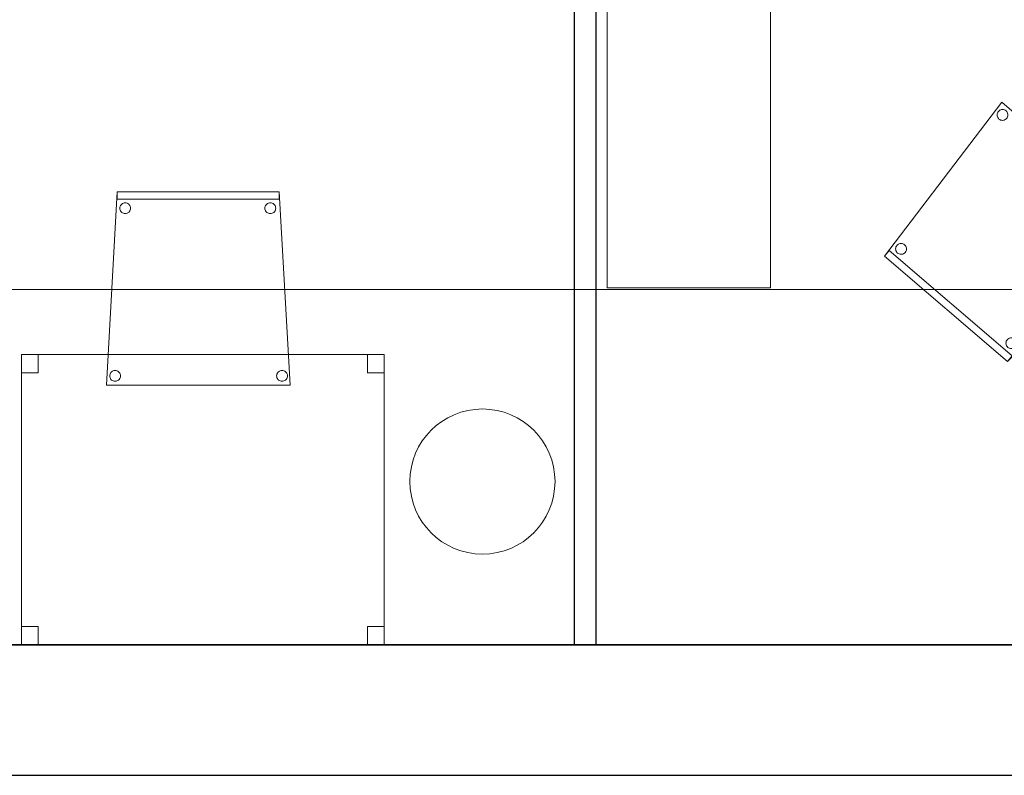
# Model space of a CAD drawing. Header units: metres. Extents: x 391.1 to 430.4, y 12.7 to 29.8.
# Tile 22 of 208: x 404.6 to 407.3, y 12.8 to 14.9. Entities that reach past the tile are written whole.
import ezdxf

# ---------------------------------------------------------------- set-up
doc = ezdxf.new("R2010")
doc.units = ezdxf.units.M
doc.layers.add('01_SUELOS', color=7, linetype='Continuous', lineweight=25, true_color=0x007f00)
for name, color, linetype, lineweight in [('02_MOBILIARIO', 7, 'Continuous', 18), ('A-COLS-____-MCUT', 7, 'Continuous', 18), ('A-COLS-____-OTLN', 7, 'Continuous', 18), ('A-DETL-____-MBND', 7, 'Continuous', 18), ('A-WALL-____-MCUT', 7, 'Continuous', 25), ('A-WALL-____-OTLN', 7, 'Continuous', 25), ('Mobiliario', 7, 'Continuous', 18)]:
    doc.layers.add(name, color=color, linetype=linetype, lineweight=lineweight)

# ---------------------------------------------------------------- blocks, each defined once
blk = doc.blocks.new('Family - Mur PS-1-153352-02_SAN_P0')
at = {"layer": 'A-DETL-____-MBND', "color": 253, "true_color": 0xaaaaaa}
for p, q in [((16.935, 1.34), (0, 1.34)), ((0, 1.34), (16.935, 1.34)), ((0, 0), (16.935, 0)), ((16.935, 0), (0, 0)), ((0, 0), (16.935, 0))]:
    blk.add_line(p, q, dxfattribs=at)
blk = doc.blocks.new('Family - Forjat PS-1-153468-02_SAN_P0')
at = {"layer": 'A-DETL-____-MBND', "color": 253, "true_color": 0xaaaaaa}
for p, q in [((0, 0.8), (17.975, 0.8)), ((17.975, 0.8), (0, 0.8))]:
    blk.add_line(p, q, dxfattribs=at)
blk = doc.blocks.new('Family - Mampara PB-155335-02_SAN_P0')
at = {"layer": 'A-WALL-____-MCUT', "color": 253, "true_color": 0xaaaaaa}
for p, q in [((6.0081, 0.06), (0.0086, 0.06)), ((6.0081, 0), (6.0081, 0.06)), ((0, 0), (6.0081, 0))]:
    blk.add_line(p, q, dxfattribs=at)
at = {"layer": 'A-WALL-____-OTLN', "color": 253, "true_color": 0xaaaaaa}
for p, q in [((6.0081, 0.06), (0.0086, 0.06)), ((6.0081, 0), (6.0081, 0.06)), ((0, 0), (6.0081, 0))]:
    blk.add_line(p, q, dxfattribs=at)
at = {"layer": 'A-WALL-____-OTLN', "color": 253, "lineweight": 18, "true_color": 0xaaaaaa}
blk.add_line((0, 0), (6.0081, 0), dxfattribs=at)
blk = doc.blocks.new('Family - Cadira confident_PB-155339-02_SAN_P0')
at = {"layer": 'A-DETL-____-MBND', "color": 253, "true_color": 0xaaaaaa}
for p, q in [((0, 0), (0.03, 0.5326)), ((0.03, 0.5326), (0, 0)), ((0.03, 0.5126), (0.03, 0.5326)), ((0.03, 0.5326), (0.4765, 0.5326)), ((0.03, 0.5326), (0.03, 0.5126)), ((0.4765, 0.5326), (0.03, 0.5326)), ((0.03, 0.5326), (0.4765, 0.5326)), ((0.4765, 0.5326), (0.03, 0.5326)), ((0.4765, 0.5326), (0.4765, 0.5126)), ((0.4765, 0.5126), (0.4765, 0.5326)), ((0.4765, 0.5326), (0.5065, 0)), ((0.5065, 0), (0.4765, 0.5326)), ((0.4765, 0.5126), (0.03, 0.5126)), ((0.03, 0.5126), (0.4765, 0.5126)), ((0.0369, 0.4875), (0.0372, 0.4901)), ((0.0372, 0.4901), (0.0369, 0.4875)), ((0.0372, 0.4901), (0.0378, 0.4926)), ((0.0378, 0.4926), (0.0372, 0.4901)), ((0.0378, 0.4926), (0.0389, 0.495)), ((0.0389, 0.495), (0.0378, 0.4926)), ((0.0389, 0.495), (0.0404, 0.4971)), ((0.0404, 0.4971), (0.0389, 0.495)), ((0.0404, 0.4971), (0.0423, 0.4989)), ((0.0423, 0.4989), (0.0404, 0.4971)), ((0.0423, 0.4989), (0.0444, 0.5004)), ((0.0444, 0.5004), (0.0423, 0.4989)), ((0.0444, 0.5004), (0.0468, 0.5015)), ((0.0468, 0.5015), (0.0444, 0.5004)), ((0.0468, 0.5015), (0.0493, 0.5022)), ((0.0493, 0.5022), (0.0468, 0.5015)), ((0.0493, 0.5022), (0.0519, 0.5024)), ((0.0519, 0.5024), (0.0493, 0.5022)), ((0.0519, 0.5024), (0.0545, 0.5022)), ((0.0545, 0.5022), (0.0519, 0.5024)), ((0.0545, 0.5022), (0.057, 0.5015)), ((0.057, 0.5015), (0.0545, 0.5022)), ((0.057, 0.5015), (0.0593, 0.5004)), ((0.0593, 0.5004), (0.057, 0.5015)), ((0.0593, 0.5004), (0.0615, 0.4989)), ((0.0615, 0.4989), (0.0593, 0.5004)), ((0.0615, 0.4989), (0.0633, 0.4971)), ((0.0633, 0.4971), (0.0615, 0.4989)), ((0.0633, 0.4971), (0.0648, 0.495)), ((0.0648, 0.495), (0.0633, 0.4971)), ((0.0648, 0.495), (0.0659, 0.4926)), ((0.0659, 0.4926), (0.0648, 0.495)), ((0.0659, 0.4926), (0.0666, 0.4901)), ((0.0666, 0.4901), (0.0659, 0.4926)), ((0.0666, 0.4901), (0.0668, 0.4875)), ((0.0668, 0.4875), (0.0666, 0.4901)), ((0.4369, 0.4875), (0.4372, 0.4901)), ((0.4372, 0.4901), (0.4369, 0.4875)), ((0.4372, 0.4901), (0.4378, 0.4926)), ((0.4378, 0.4926), (0.4372, 0.4901)), ((0.4378, 0.4926), (0.4389, 0.495)), ((0.4389, 0.495), (0.4378, 0.4926)), ((0.4389, 0.495), (0.4404, 0.4971)), ((0.4404, 0.4971), (0.4389, 0.495)), ((0.4404, 0.4971), (0.4423, 0.4989)), ((0.4423, 0.4989), (0.4404, 0.4971)), ((0.4423, 0.4989), (0.4444, 0.5004)), ((0.4444, 0.5004), (0.4423, 0.4989)), ((0.4444, 0.5004), (0.4468, 0.5015)), ((0.4468, 0.5015), (0.4444, 0.5004)), ((0.4468, 0.5015), (0.4493, 0.5022)), ((0.4493, 0.5022), (0.4468, 0.5015)), ((0.4493, 0.5022), (0.4519, 0.5024)), ((0.4519, 0.5024), (0.4493, 0.5022)), ((0.4519, 0.5024), (0.4545, 0.5022)), ((0.4545, 0.5022), (0.4519, 0.5024)), ((0.4545, 0.5022), (0.457, 0.5015)), ((0.457, 0.5015), (0.4545, 0.5022)), ((0.457, 0.5015), (0.4593, 0.5004)), ((0.4593, 0.5004), (0.457, 0.5015)), ((0.4593, 0.5004), (0.4615, 0.4989)), ((0.4615, 0.4989), (0.4593, 0.5004)), ((0.4615, 0.4989), (0.4633, 0.4971)), ((0.4633, 0.4971), (0.4615, 0.4989)), ((0.4633, 0.4971), (0.4648, 0.495)), ((0.4648, 0.495), (0.4633, 0.4971)), ((0.4648, 0.495), (0.4659, 0.4926)), ((0.4659, 0.4926), (0.4648, 0.495)), ((0.4659, 0.4926), (0.4666, 0.4901)), ((0.4666, 0.4901), (0.4659, 0.4926)), ((0.4666, 0.4901), (0.4668, 0.4875)), ((0.4668, 0.4875), (0.4666, 0.4901)), ((0.0372, 0.4849), (0.0369, 0.4875)), ((0.0369, 0.4875), (0.0372, 0.4849)), ((0.0378, 0.4824), (0.0372, 0.4849)), ((0.0372, 0.4849), (0.0378, 0.4824)), ((0.0389, 0.48), (0.0378, 0.4824)), ((0.0378, 0.4824), (0.0389, 0.48)), ((0.0404, 0.4779), (0.0389, 0.48)), ((0.0389, 0.48), (0.0404, 0.4779)), ((0.0423, 0.4761), (0.0404, 0.4779)), ((0.0404, 0.4779), (0.0423, 0.4761)), ((0.0444, 0.4746), (0.0423, 0.4761)), ((0.0423, 0.4761), (0.0444, 0.4746)), ((0.0468, 0.4735), (0.0444, 0.4746)), ((0.0444, 0.4746), (0.0468, 0.4735)), ((0.0493, 0.4728), (0.0468, 0.4735)), ((0.0468, 0.4735), (0.0493, 0.4728)), ((0.0519, 0.4726), (0.0493, 0.4728)), ((0.0493, 0.4728), (0.0519, 0.4726)), ((0.0545, 0.4728), (0.0519, 0.4726)), ((0.0519, 0.4726), (0.0545, 0.4728)), ((0.057, 0.4735), (0.0545, 0.4728)), ((0.0545, 0.4728), (0.057, 0.4735)), ((0.0593, 0.4746), (0.057, 0.4735)), ((0.057, 0.4735), (0.0593, 0.4746)), ((0.0615, 0.4761), (0.0593, 0.4746)), ((0.0593, 0.4746), (0.0615, 0.4761)), ((0.0633, 0.4779), (0.0615, 0.4761)), ((0.0615, 0.4761), (0.0633, 0.4779)), ((0.0648, 0.48), (0.0633, 0.4779)), ((0.0633, 0.4779), (0.0648, 0.48)), ((0.0659, 0.4824), (0.0648, 0.48)), ((0.0648, 0.48), (0.0659, 0.4824)), ((0.0666, 0.4849), (0.0659, 0.4824)), ((0.0659, 0.4824), (0.0666, 0.4849)), ((0.0668, 0.4875), (0.0666, 0.4849)), ((0.0666, 0.4849), (0.0668, 0.4875)), ((0.4372, 0.4849), (0.4369, 0.4875)), ((0.4369, 0.4875), (0.4372, 0.4849)), ((0.4378, 0.4824), (0.4372, 0.4849)), ((0.4372, 0.4849), (0.4378, 0.4824)), ((0.4389, 0.48), (0.4378, 0.4824)), ((0.4378, 0.4824), (0.4389, 0.48)), ((0.4404, 0.4779), (0.4389, 0.48)), ((0.4389, 0.48), (0.4404, 0.4779)), ((0.4423, 0.4761), (0.4404, 0.4779)), ((0.4404, 0.4779), (0.4423, 0.4761)), ((0.4444, 0.4746), (0.4423, 0.4761)), ((0.4423, 0.4761), (0.4444, 0.4746)), ((0.4468, 0.4735), (0.4444, 0.4746)), ((0.4444, 0.4746), (0.4468, 0.4735)), ((0.4493, 0.4728), (0.4468, 0.4735)), ((0.4468, 0.4735), (0.4493, 0.4728)), ((0.4519, 0.4726), (0.4493, 0.4728)), ((0.4493, 0.4728), (0.4519, 0.4726)), ((0.4545, 0.4728), (0.4519, 0.4726)), ((0.4519, 0.4726), (0.4545, 0.4728)), ((0.457, 0.4735), (0.4545, 0.4728)), ((0.4545, 0.4728), (0.457, 0.4735)), ((0.4593, 0.4746), (0.457, 0.4735)), ((0.457, 0.4735), (0.4593, 0.4746)), ((0.4615, 0.4761), (0.4593, 0.4746)), ((0.4593, 0.4746), (0.4615, 0.4761)), ((0.4633, 0.4779), (0.4615, 0.4761)), ((0.4615, 0.4761), (0.4633, 0.4779)), ((0.4648, 0.48), (0.4633, 0.4779)), ((0.4633, 0.4779), (0.4648, 0.48)), ((0.4659, 0.4824), (0.4648, 0.48)), ((0.4648, 0.48), (0.4659, 0.4824)), ((0.4666, 0.4849), (0.4659, 0.4824)), ((0.4659, 0.4824), (0.4666, 0.4849)), ((0.4668, 0.4875), (0.4666, 0.4849)), ((0.4666, 0.4849), (0.4668, 0.4875)), ((0.0093, 0.0251), (0.0095, 0.0277)), ((0.0095, 0.0277), (0.0093, 0.0251)), ((0.0095, 0.0277), (0.0102, 0.0302)), ((0.0102, 0.0302), (0.0095, 0.0277)), ((0.0102, 0.0302), (0.0113, 0.0326)), ((0.0113, 0.0326), (0.0102, 0.0302)), ((0.0113, 0.0326), (0.0128, 0.0347)), ((0.0128, 0.0347), (0.0113, 0.0326)), ((0.0128, 0.0347), (0.0146, 0.0365)), ((0.0146, 0.0365), (0.0128, 0.0347)), ((0.0146, 0.0365), (0.0168, 0.038)), ((0.0168, 0.038), (0.0146, 0.0365)), ((0.0168, 0.038), (0.0191, 0.0391)), ((0.0191, 0.0391), (0.0168, 0.038)), ((0.0191, 0.0391), (0.0216, 0.0398)), ((0.0216, 0.0398), (0.0191, 0.0391)), ((0.0216, 0.0398), (0.0242, 0.04)), ((0.0242, 0.04), (0.0216, 0.0398)), ((0.0242, 0.04), (0.0268, 0.0398)), ((0.0268, 0.0398), (0.0242, 0.04)), ((0.0268, 0.0398), (0.0293, 0.0391)), ((0.0293, 0.0391), (0.0268, 0.0398)), ((0.0293, 0.0391), (0.0317, 0.038)), ((0.0317, 0.038), (0.0293, 0.0391)), ((0.0317, 0.038), (0.0338, 0.0365)), ((0.0338, 0.0365), (0.0317, 0.038)), ((0.0338, 0.0365), (0.0357, 0.0347)), ((0.0357, 0.0347), (0.0338, 0.0365)), ((0.0357, 0.0347), (0.0372, 0.0326)), ((0.0372, 0.0326), (0.0357, 0.0347)), ((0.0372, 0.0326), (0.0383, 0.0302)), ((0.0383, 0.0302), (0.0372, 0.0326)), ((0.0383, 0.0302), (0.0389, 0.0277)), ((0.0389, 0.0277), (0.0383, 0.0302)), ((0.0389, 0.0277), (0.0392, 0.0251)), ((0.0392, 0.0251), (0.0389, 0.0277)), ((0.4693, 0.0251), (0.4695, 0.0277)), ((0.4695, 0.0277), (0.4693, 0.0251)), ((0.4695, 0.0277), (0.4702, 0.0302)), ((0.4702, 0.0302), (0.4695, 0.0277)), ((0.4702, 0.0302), (0.4713, 0.0326)), ((0.4713, 0.0326), (0.4702, 0.0302)), ((0.4713, 0.0326), (0.4728, 0.0347)), ((0.4728, 0.0347), (0.4713, 0.0326)), ((0.4728, 0.0347), (0.4746, 0.0365)), ((0.4746, 0.0365), (0.4728, 0.0347)), ((0.4746, 0.0365), (0.4768, 0.038)), ((0.4768, 0.038), (0.4746, 0.0365)), ((0.4768, 0.038), (0.4791, 0.0391)), ((0.4791, 0.0391), (0.4768, 0.038)), ((0.4791, 0.0391), (0.4816, 0.0398)), ((0.4816, 0.0398), (0.4791, 0.0391)), ((0.4816, 0.0398), (0.4842, 0.04)), ((0.4842, 0.04), (0.4816, 0.0398)), ((0.4842, 0.04), (0.4868, 0.0398)), ((0.4868, 0.0398), (0.4842, 0.04)), ((0.4868, 0.0398), (0.4893, 0.0391)), ((0.4893, 0.0391), (0.4868, 0.0398)), ((0.4893, 0.0391), (0.4917, 0.038)), ((0.4917, 0.038), (0.4893, 0.0391)), ((0.4917, 0.038), (0.4938, 0.0365)), ((0.4938, 0.0365), (0.4917, 0.038)), ((0.4938, 0.0365), (0.4957, 0.0347)), ((0.4957, 0.0347), (0.4938, 0.0365)), ((0.4957, 0.0347), (0.4972, 0.0326)), ((0.4972, 0.0326), (0.4957, 0.0347)), ((0.4972, 0.0326), (0.4983, 0.0302)), ((0.4983, 0.0302), (0.4972, 0.0326)), ((0.4983, 0.0302), (0.4989, 0.0277)), ((0.4989, 0.0277), (0.4983, 0.0302)), ((0.4989, 0.0277), (0.4992, 0.0251)), ((0.4992, 0.0251), (0.4989, 0.0277)), ((0, 0), (0.5065, 0)), ((0.0095, 0.0225), (0.0093, 0.0251)), ((0.0093, 0.0251), (0.0095, 0.0225)), ((0.0102, 0.02), (0.0095, 0.0225)), ((0.0095, 0.0225), (0.0102, 0.02)), ((0.0113, 0.0176), (0.0102, 0.02)), ((0.0102, 0.02), (0.0113, 0.0176)), ((0.0128, 0.0155), (0.0113, 0.0176)), ((0.0113, 0.0176), (0.0128, 0.0155)), ((0.0146, 0.0137), (0.0128, 0.0155)), ((0.0128, 0.0155), (0.0146, 0.0137)), ((0.0168, 0.0122), (0.0146, 0.0137)), ((0.0146, 0.0137), (0.0168, 0.0122)), ((0.0191, 0.0111), (0.0168, 0.0122)), ((0.0168, 0.0122), (0.0191, 0.0111)), ((0.0216, 0.0104), (0.0191, 0.0111)), ((0.0191, 0.0111), (0.0216, 0.0104)), ((0.0242, 0.0102), (0.0216, 0.0104)), ((0.0216, 0.0104), (0.0242, 0.0102)), ((0.0268, 0.0104), (0.0242, 0.0102)), ((0.0242, 0.0102), (0.0268, 0.0104)), ((0.0293, 0.0111), (0.0268, 0.0104)), ((0.0268, 0.0104), (0.0293, 0.0111)), ((0.0317, 0.0122), (0.0293, 0.0111)), ((0.0293, 0.0111), (0.0317, 0.0122)), ((0.0338, 0.0137), (0.0317, 0.0122)), ((0.0317, 0.0122), (0.0338, 0.0137)), ((0.0357, 0.0155), (0.0338, 0.0137)), ((0.0338, 0.0137), (0.0357, 0.0155)), ((0.0372, 0.0176), (0.0357, 0.0155)), ((0.0357, 0.0155), (0.0372, 0.0176)), ((0.0383, 0.02), (0.0372, 0.0176)), ((0.0372, 0.0176), (0.0383, 0.02)), ((0.0389, 0.0225), (0.0383, 0.02)), ((0.0383, 0.02), (0.0389, 0.0225)), ((0.0392, 0.0251), (0.0389, 0.0225)), ((0.0389, 0.0225), (0.0392, 0.0251)), ((0.4695, 0.0225), (0.4693, 0.0251)), ((0.4693, 0.0251), (0.4695, 0.0225)), ((0.4702, 0.02), (0.4695, 0.0225)), ((0.4695, 0.0225), (0.4702, 0.02)), ((0.4713, 0.0176), (0.4702, 0.02)), ((0.4702, 0.02), (0.4713, 0.0176)), ((0.4728, 0.0155), (0.4713, 0.0176)), ((0.4713, 0.0176), (0.4728, 0.0155)), ((0.4746, 0.0137), (0.4728, 0.0155)), ((0.4728, 0.0155), (0.4746, 0.0137)), ((0.4768, 0.0122), (0.4746, 0.0137)), ((0.4746, 0.0137), (0.4768, 0.0122)), ((0.4791, 0.0111), (0.4768, 0.0122)), ((0.4768, 0.0122), (0.4791, 0.0111)), ((0.4816, 0.0104), (0.4791, 0.0111)), ((0.4791, 0.0111), (0.4816, 0.0104)), ((0.4842, 0.0102), (0.4816, 0.0104)), ((0.4816, 0.0104), (0.4842, 0.0102)), ((0.4868, 0.0104), (0.4842, 0.0102)), ((0.4842, 0.0102), (0.4868, 0.0104)), ((0.4893, 0.0111), (0.4868, 0.0104)), ((0.4868, 0.0104), (0.4893, 0.0111)), ((0.4917, 0.0122), (0.4893, 0.0111)), ((0.4893, 0.0111), (0.4917, 0.0122)), ((0.4938, 0.0137), (0.4917, 0.0122)), ((0.4917, 0.0122), (0.4938, 0.0137)), ((0.4957, 0.0155), (0.4938, 0.0137)), ((0.4938, 0.0137), (0.4957, 0.0155)), ((0.4972, 0.0176), (0.4957, 0.0155)), ((0.4957, 0.0155), (0.4972, 0.0176)), ((0.4983, 0.02), (0.4972, 0.0176)), ((0.4972, 0.0176), (0.4983, 0.02)), ((0.4989, 0.0225), (0.4983, 0.02)), ((0.4983, 0.02), (0.4989, 0.0225)), ((0.4992, 0.0251), (0.4989, 0.0225)), ((0.4989, 0.0225), (0.4992, 0.0251)), ((0.5065, 0), (0, 0))]:
    blk.add_line(p, q, dxfattribs=at)
blk = doc.blocks.new('Family - Armai 160x45_PB-155753-02_SAN_P0')
at = {"layer": '02_MOBILIARIO', "color": 253, "true_color": 0xaaaaaa}
for p, q in [((0, 1.6), (0.45, 1.6)), ((0, 0), (0, 1.6)), ((0.45, 1.6), (0.45, 0)), ((0.45, 0), (0, 0))]:
    blk.add_line(p, q, dxfattribs=at)
at = {"layer": 'Mobiliario', "color": 253, "true_color": 0xaaaaaa}
for p, q in [((0.45, 1.6), (0, 1.6)), ((0, 1.6), (0, 0)), ((0.45, 0), (0.45, 1.6)), ((0, 0), (0.45, 0))]:
    blk.add_line(p, q, dxfattribs=at)
blk = doc.blocks.new('Family - Mur PB-155836-02_SAN_P0')
at = {"layer": 'A-WALL-____-MCUT', "color": 253, "true_color": 0xaaaaaa}
for p, q in [((22.9756, 0.36), (0, 0.36)), ((0, 0), (22.901, 0))]:
    blk.add_line(p, q, dxfattribs=at)
at = {"layer": 'A-WALL-____-OTLN', "color": 253, "true_color": 0xaaaaaa}
for p, q in [((22.9756, 0.36), (0, 0.36)), ((0, 0), (22.901, 0))]:
    blk.add_line(p, q, dxfattribs=at)
at = {"layer": 'A-WALL-____-OTLN', "color": 253, "lineweight": 18, "true_color": 0xaaaaaa}
blk.add_line((0, 0), (22.901, 0), dxfattribs=at)
blk = doc.blocks.new('Family - Cadira confident_PB-155967-02_SAN_P0')
at = {"layer": 'A-DETL-____-MBND', "color": 253, "true_color": 0xaaaaaa}
for p, q in [((0, 0.2903), (0.3234, 0.7145)), ((0.3234, 0.7145), (0, 0.2903)), ((0.3234, 0.7145), (0.7083, 0.3852)), ((0.7083, 0.3852), (0.3234, 0.7145)), ((0.3106, 0.6798), (0.3108, 0.6824)), ((0.3108, 0.6824), (0.3106, 0.6798)), ((0.3108, 0.6772), (0.3106, 0.6798)), ((0.3106, 0.6798), (0.3108, 0.6772)), ((0.3108, 0.6824), (0.3115, 0.6849)), ((0.3115, 0.6849), (0.3108, 0.6824)), ((0.3115, 0.6849), (0.3127, 0.6873)), ((0.3127, 0.6873), (0.3115, 0.6849)), ((0.3127, 0.6873), (0.3142, 0.6894)), ((0.3142, 0.6894), (0.3127, 0.6873)), ((0.3142, 0.6894), (0.316, 0.6912)), ((0.316, 0.6912), (0.3142, 0.6894)), ((0.316, 0.6912), (0.3182, 0.6927)), ((0.3182, 0.6927), (0.316, 0.6912)), ((0.3182, 0.6927), (0.3206, 0.6937)), ((0.3206, 0.6937), (0.3182, 0.6927)), ((0.3206, 0.6937), (0.3231, 0.6944)), ((0.3231, 0.6944), (0.3206, 0.6937)), ((0.3231, 0.6944), (0.3257, 0.6946)), ((0.3257, 0.6946), (0.3231, 0.6944)), ((0.3257, 0.6946), (0.3283, 0.6943)), ((0.3283, 0.6943), (0.3257, 0.6946)), ((0.3283, 0.6943), (0.3308, 0.6937)), ((0.3308, 0.6937), (0.3283, 0.6943)), ((0.3308, 0.6937), (0.3331, 0.6925)), ((0.3331, 0.6925), (0.3308, 0.6937)), ((0.3331, 0.6925), (0.3352, 0.691)), ((0.3352, 0.691), (0.3331, 0.6925)), ((0.3352, 0.691), (0.3371, 0.6892)), ((0.3371, 0.6892), (0.3352, 0.691)), ((0.3371, 0.6892), (0.3385, 0.687)), ((0.3385, 0.687), (0.3371, 0.6892)), ((0.3385, 0.687), (0.3396, 0.6846)), ((0.3396, 0.6846), (0.3385, 0.687)), ((0.3396, 0.6846), (0.3403, 0.6821)), ((0.3403, 0.6821), (0.3396, 0.6846)), ((0.3405, 0.6795), (0.3402, 0.6769)), ((0.3402, 0.6769), (0.3405, 0.6795)), ((0.3403, 0.6821), (0.3405, 0.6795)), ((0.3405, 0.6795), (0.3403, 0.6821)), ((0.3114, 0.6747), (0.3108, 0.6772)), ((0.3108, 0.6772), (0.3114, 0.6747)), ((0.3125, 0.6723), (0.3114, 0.6747)), ((0.3114, 0.6747), (0.3125, 0.6723)), ((0.314, 0.6702), (0.3125, 0.6723)), ((0.3125, 0.6723), (0.314, 0.6702)), ((0.3158, 0.6683), (0.314, 0.6702)), ((0.314, 0.6702), (0.3158, 0.6683)), ((0.3179, 0.6668), (0.3158, 0.6683)), ((0.3158, 0.6683), (0.3179, 0.6668)), ((0.3203, 0.6657), (0.3179, 0.6668)), ((0.3179, 0.6668), (0.3203, 0.6657)), ((0.3228, 0.665), (0.3203, 0.6657)), ((0.3203, 0.6657), (0.3228, 0.665)), ((0.3254, 0.6647), (0.3228, 0.665)), ((0.3228, 0.665), (0.3254, 0.6647)), ((0.328, 0.6649), (0.3254, 0.6647)), ((0.3254, 0.6647), (0.328, 0.6649)), ((0.3305, 0.6656), (0.328, 0.6649)), ((0.328, 0.6649), (0.3305, 0.6656)), ((0.3329, 0.6667), (0.3305, 0.6656)), ((0.3305, 0.6656), (0.3329, 0.6667)), ((0.335, 0.6681), (0.3329, 0.6667)), ((0.3329, 0.6667), (0.335, 0.6681)), ((0.3369, 0.67), (0.335, 0.6681)), ((0.335, 0.6681), (0.3369, 0.67)), ((0.3384, 0.6721), (0.3369, 0.67)), ((0.3369, 0.67), (0.3384, 0.6721)), ((0.3395, 0.6744), (0.3384, 0.6721)), ((0.3384, 0.6721), (0.3395, 0.6744)), ((0.3402, 0.6769), (0.3395, 0.6744)), ((0.3395, 0.6744), (0.3402, 0.6769)), ((0.7083, 0.3852), (0.3393, 0)), ((0.3393, 0), (0.7083, 0.3852)), ((0.6601, 0.3808), (0.6604, 0.3834)), ((0.6604, 0.3834), (0.6601, 0.3808)), ((0.6603, 0.3782), (0.6601, 0.3808)), ((0.6601, 0.3808), (0.6603, 0.3782)), ((0.6604, 0.3834), (0.6611, 0.3859)), ((0.6611, 0.3859), (0.6604, 0.3834)), ((0.6611, 0.3859), (0.6622, 0.3882)), ((0.6622, 0.3882), (0.6611, 0.3859)), ((0.6622, 0.3882), (0.6637, 0.3903)), ((0.6637, 0.3903), (0.6622, 0.3882)), ((0.6637, 0.3903), (0.6656, 0.3922)), ((0.6656, 0.3922), (0.6637, 0.3903)), ((0.6656, 0.3922), (0.6677, 0.3936)), ((0.6677, 0.3936), (0.6656, 0.3922)), ((0.6677, 0.3936), (0.6701, 0.3947)), ((0.6701, 0.3947), (0.6677, 0.3936)), ((0.6701, 0.3947), (0.6726, 0.3954)), ((0.6726, 0.3954), (0.6701, 0.3947)), ((0.6726, 0.3954), (0.6752, 0.3956)), ((0.6752, 0.3956), (0.6726, 0.3954)), ((0.6752, 0.3956), (0.6778, 0.3953)), ((0.6778, 0.3953), (0.6752, 0.3956)), ((0.6778, 0.3953), (0.6803, 0.3946)), ((0.6803, 0.3946), (0.6778, 0.3953)), ((0.6803, 0.3946), (0.6827, 0.3935)), ((0.6827, 0.3935), (0.6803, 0.3946)), ((0.6827, 0.3935), (0.6848, 0.392)), ((0.6848, 0.392), (0.6827, 0.3935)), ((0.6848, 0.392), (0.6866, 0.3901)), ((0.6866, 0.3901), (0.6848, 0.392)), ((0.6866, 0.3901), (0.6881, 0.388)), ((0.6881, 0.388), (0.6866, 0.3901)), ((0.6881, 0.388), (0.6892, 0.3856)), ((0.6892, 0.3856), (0.6881, 0.388)), ((0.6892, 0.3856), (0.6898, 0.3831)), ((0.6898, 0.3831), (0.6892, 0.3856)), ((0.6898, 0.3831), (0.69, 0.3805)), ((0.69, 0.3805), (0.6898, 0.3831)), ((0.69, 0.3805), (0.6898, 0.3779)), ((0.6898, 0.3779), (0.69, 0.3805)), ((0.661, 0.3757), (0.6603, 0.3782)), ((0.6603, 0.3782), (0.661, 0.3757)), ((0.6621, 0.3733), (0.661, 0.3757)), ((0.661, 0.3757), (0.6621, 0.3733)), ((0.6635, 0.3711), (0.6621, 0.3733)), ((0.6621, 0.3733), (0.6635, 0.3711)), ((0.6654, 0.3693), (0.6635, 0.3711)), ((0.6635, 0.3711), (0.6654, 0.3693)), ((0.6675, 0.3678), (0.6654, 0.3693)), ((0.6654, 0.3693), (0.6675, 0.3678)), ((0.6698, 0.3666), (0.6675, 0.3678)), ((0.6675, 0.3678), (0.6698, 0.3666)), ((0.6723, 0.3659), (0.6698, 0.3666)), ((0.6698, 0.3666), (0.6723, 0.3659)), ((0.6749, 0.3657), (0.6723, 0.3659)), ((0.6723, 0.3659), (0.6749, 0.3657)), ((0.6775, 0.3659), (0.6749, 0.3657)), ((0.6749, 0.3657), (0.6775, 0.3659)), ((0.68, 0.3665), (0.6775, 0.3659)), ((0.6775, 0.3659), (0.68, 0.3665)), ((0.6824, 0.3676), (0.68, 0.3665)), ((0.68, 0.3665), (0.6824, 0.3676)), ((0.6846, 0.3691), (0.6824, 0.3676)), ((0.6824, 0.3676), (0.6846, 0.3691)), ((0.6864, 0.3709), (0.6846, 0.3691)), ((0.6846, 0.3691), (0.6864, 0.3709)), ((0.6879, 0.373), (0.6864, 0.3709)), ((0.6864, 0.3709), (0.6879, 0.373)), ((0.6891, 0.3754), (0.6879, 0.373)), ((0.6879, 0.373), (0.6891, 0.3754)), ((0.6898, 0.3779), (0.6891, 0.3754)), ((0.6891, 0.3754), (0.6898, 0.3779)), ((0, 0.2903), (0.013, 0.3055)), ((0.013, 0.3055), (0, 0.2903)), ((0.013, 0.3055), (0.3523, 0.0152)), ((0.3523, 0.0152), (0.013, 0.3055)), ((0.031, 0.3105), (0.0312, 0.3131)), ((0.0312, 0.3131), (0.031, 0.3105)), ((0.0312, 0.3079), (0.031, 0.3105)), ((0.031, 0.3105), (0.0312, 0.3079)), ((0.0312, 0.3131), (0.0319, 0.3156)), ((0.0319, 0.3156), (0.0312, 0.3131)), ((0.0318, 0.3053), (0.0312, 0.3079)), ((0.0312, 0.3079), (0.0318, 0.3053)), ((0.0329, 0.303), (0.0318, 0.3053)), ((0.0318, 0.3053), (0.0329, 0.303)), ((0.0319, 0.3156), (0.0331, 0.3179)), ((0.0331, 0.3179), (0.0319, 0.3156)), ((0.0344, 0.3008), (0.0329, 0.303)), ((0.0329, 0.303), (0.0344, 0.3008)), ((0.0331, 0.3179), (0.0346, 0.32)), ((0.0346, 0.32), (0.0331, 0.3179)), ((0.0362, 0.299), (0.0344, 0.3008)), ((0.0344, 0.3008), (0.0362, 0.299)), ((0.0346, 0.32), (0.0364, 0.3219)), ((0.0364, 0.3219), (0.0346, 0.32)), ((0.0383, 0.2975), (0.0362, 0.299)), ((0.0362, 0.299), (0.0383, 0.2975)), ((0.0364, 0.3219), (0.0386, 0.3233)), ((0.0386, 0.3233), (0.0364, 0.3219)), ((0.0386, 0.3233), (0.041, 0.3244)), ((0.041, 0.3244), (0.0386, 0.3233)), ((0.041, 0.3244), (0.0435, 0.3251)), ((0.0435, 0.3251), (0.041, 0.3244)), ((0.0435, 0.3251), (0.0461, 0.3253)), ((0.0461, 0.3253), (0.0435, 0.3251)), ((0.0461, 0.3253), (0.0487, 0.325)), ((0.0487, 0.325), (0.0461, 0.3253)), ((0.0487, 0.325), (0.0512, 0.3243)), ((0.0512, 0.3243), (0.0487, 0.325)), ((0.0512, 0.3243), (0.0535, 0.3232)), ((0.0535, 0.3232), (0.0512, 0.3243)), ((0.0554, 0.2988), (0.0533, 0.2973)), ((0.0533, 0.2973), (0.0554, 0.2988)), ((0.0535, 0.3232), (0.0556, 0.3217)), ((0.0556, 0.3217), (0.0535, 0.3232)), ((0.0573, 0.3006), (0.0554, 0.2988)), ((0.0554, 0.2988), (0.0573, 0.3006)), ((0.0556, 0.3217), (0.0575, 0.3198)), ((0.0575, 0.3198), (0.0556, 0.3217)), ((0.0588, 0.3027), (0.0573, 0.3006)), ((0.0573, 0.3006), (0.0588, 0.3027)), ((0.0575, 0.3198), (0.0589, 0.3177)), ((0.0589, 0.3177), (0.0575, 0.3198)), ((0.0599, 0.3051), (0.0588, 0.3027)), ((0.0588, 0.3027), (0.0599, 0.3051)), ((0.0589, 0.3177), (0.06, 0.3153)), ((0.06, 0.3153), (0.0589, 0.3177)), ((0.0606, 0.3076), (0.0599, 0.3051)), ((0.0599, 0.3051), (0.0606, 0.3076)), ((0.06, 0.3153), (0.0607, 0.3128)), ((0.0607, 0.3128), (0.06, 0.3153)), ((0.0609, 0.3102), (0.0606, 0.3076)), ((0.0606, 0.3076), (0.0609, 0.3102)), ((0.0607, 0.3128), (0.0609, 0.3102)), ((0.0609, 0.3102), (0.0607, 0.3128)), ((0.3393, 0), (0, 0.2903)), ((0, 0.2903), (0.3393, 0)), ((0.3393, 0), (0, 0.2903)), ((0, 0.2903), (0.3393, 0)), ((0.0407, 0.2963), (0.0383, 0.2975)), ((0.0383, 0.2975), (0.0407, 0.2963)), ((0.0432, 0.2956), (0.0407, 0.2963)), ((0.0407, 0.2963), (0.0432, 0.2956)), ((0.0458, 0.2954), (0.0432, 0.2956)), ((0.0432, 0.2956), (0.0458, 0.2954)), ((0.0484, 0.2956), (0.0458, 0.2954)), ((0.0458, 0.2954), (0.0484, 0.2956)), ((0.0509, 0.2962), (0.0484, 0.2956)), ((0.0484, 0.2956), (0.0509, 0.2962)), ((0.0533, 0.2973), (0.0509, 0.2962)), ((0.0509, 0.2962), (0.0533, 0.2973)), ((0.3352, 0.053), (0.3359, 0.0555)), ((0.3359, 0.0555), (0.3352, 0.053)), ((0.3359, 0.0555), (0.337, 0.0579)), ((0.337, 0.0579), (0.3359, 0.0555)), ((0.337, 0.0579), (0.3385, 0.06)), ((0.3385, 0.06), (0.337, 0.0579)), ((0.3385, 0.06), (0.3404, 0.0618)), ((0.3404, 0.0618), (0.3385, 0.06)), ((0.3404, 0.0618), (0.3425, 0.0633)), ((0.3425, 0.0633), (0.3404, 0.0618)), ((0.3425, 0.0633), (0.3449, 0.0644)), ((0.3449, 0.0644), (0.3425, 0.0633)), ((0.3449, 0.0644), (0.3474, 0.065)), ((0.3474, 0.065), (0.3449, 0.0644)), ((0.3474, 0.065), (0.35, 0.0652)), ((0.35, 0.0652), (0.3474, 0.065)), ((0.35, 0.0652), (0.3526, 0.065)), ((0.3526, 0.065), (0.35, 0.0652)), ((0.3526, 0.065), (0.3551, 0.0643)), ((0.3551, 0.0643), (0.3526, 0.065)), ((0.3551, 0.0643), (0.3575, 0.0632)), ((0.3575, 0.0632), (0.3551, 0.0643)), ((0.3575, 0.0632), (0.3596, 0.0616)), ((0.3596, 0.0616), (0.3575, 0.0632)), ((0.3596, 0.0616), (0.3614, 0.0598)), ((0.3614, 0.0598), (0.3596, 0.0616)), ((0.3614, 0.0598), (0.3629, 0.0576)), ((0.3629, 0.0576), (0.3614, 0.0598)), ((0.3629, 0.0576), (0.364, 0.0553)), ((0.364, 0.0553), (0.3629, 0.0576)), ((0.364, 0.0553), (0.3646, 0.0528)), ((0.3646, 0.0528), (0.364, 0.0553)), ((0.3349, 0.0504), (0.3352, 0.053)), ((0.3352, 0.053), (0.3349, 0.0504)), ((0.3352, 0.0478), (0.3349, 0.0504)), ((0.3349, 0.0504), (0.3352, 0.0478)), ((0.3358, 0.0453), (0.3352, 0.0478)), ((0.3352, 0.0478), (0.3358, 0.0453)), ((0.3369, 0.043), (0.3358, 0.0453)), ((0.3358, 0.0453), (0.3369, 0.043)), ((0.3384, 0.0408), (0.3369, 0.043)), ((0.3369, 0.043), (0.3384, 0.0408)), ((0.3402, 0.0389), (0.3384, 0.0408)), ((0.3384, 0.0408), (0.3402, 0.0389)), ((0.3423, 0.0374), (0.3402, 0.0389)), ((0.3402, 0.0389), (0.3423, 0.0374)), ((0.3446, 0.0363), (0.3423, 0.0374)), ((0.3423, 0.0374), (0.3446, 0.0363)), ((0.3472, 0.0356), (0.3446, 0.0363)), ((0.3446, 0.0363), (0.3472, 0.0356)), ((0.3497, 0.0354), (0.3472, 0.0356)), ((0.3472, 0.0356), (0.3497, 0.0354)), ((0.3523, 0.0356), (0.3497, 0.0354)), ((0.3497, 0.0354), (0.3523, 0.0356)), ((0.3549, 0.0362), (0.3523, 0.0356)), ((0.3523, 0.0356), (0.3549, 0.0362)), ((0.3572, 0.0373), (0.3549, 0.0362)), ((0.3549, 0.0362), (0.3572, 0.0373)), ((0.3594, 0.0388), (0.3572, 0.0373)), ((0.3572, 0.0373), (0.3594, 0.0388)), ((0.3612, 0.0406), (0.3594, 0.0388)), ((0.3594, 0.0388), (0.3612, 0.0406)), ((0.3628, 0.0427), (0.3612, 0.0406)), ((0.3612, 0.0406), (0.3628, 0.0427)), ((0.3639, 0.0451), (0.3628, 0.0427)), ((0.3628, 0.0427), (0.3639, 0.0451)), ((0.3646, 0.0476), (0.3639, 0.0451)), ((0.3639, 0.0451), (0.3646, 0.0476)), ((0.3646, 0.0528), (0.3648, 0.0502)), ((0.3648, 0.0502), (0.3646, 0.0528)), ((0.3648, 0.0502), (0.3646, 0.0476)), ((0.3646, 0.0476), (0.3648, 0.0502)), ((0.3523, 0.0152), (0.3393, 0)), ((0.3393, 0), (0.3523, 0.0152))]:
    blk.add_line(p, q, dxfattribs=at)
blk = doc.blocks.new('Family - Taula 100X80_PB-155969-02_SAN_P0')
at = {"layer": 'A-DETL-____-MBND', "color": 253, "true_color": 0xaaaaaa}
for p, q in [((0, 0.8001), (1, 0.8001)), ((0, 0), (0, 0.8001)), ((1, 0.8001), (0, 0.8001)), ((0, 0.8001), (0, 0)), ((0, 0.8001), (0.0464, 0.8001)), ((0, 0.7501), (0, 0.8001)), ((0.0464, 0.8001), (0, 0.8001)), ((0, 0.8001), (0, 0.7501)), ((0.0464, 0.8001), (0.0464, 0.7501)), ((0.0464, 0.7501), (0.0464, 0.8001)), ((0.9536, 0.8001), (1, 0.8001)), ((0.9536, 0.7501), (0.9536, 0.8001)), ((1, 0.8001), (0.9536, 0.8001)), ((0.9536, 0.8001), (0.9536, 0.7501)), ((1, 0.8001), (1, 0)), ((1, 0), (1, 0.8001)), ((1, 0.8001), (1, 0.7501)), ((1, 0.7501), (1, 0.8001)), ((0.0464, 0.7501), (0, 0.7501)), ((0, 0.7501), (0.0464, 0.7501)), ((1, 0.7501), (0.9536, 0.7501)), ((0.9536, 0.7501), (1, 0.7501)), ((0, 0.05), (0.0464, 0.05)), ((0, 0), (0, 0.05)), ((0.0464, 0.05), (0, 0.05)), ((0, 0.05), (0, 0)), ((0.0464, 0.05), (0.0464, 0)), ((0.0464, 0), (0.0464, 0.05)), ((0.9536, 0.05), (1, 0.05)), ((0.9536, 0), (0.9536, 0.05)), ((1, 0.05), (0.9536, 0.05)), ((0.9536, 0.05), (0.9536, 0)), ((1, 0.05), (1, 0)), ((1, 0), (1, 0.05)), ((0.0464, 0), (0, 0)), ((0, 0), (0.0464, 0)), ((0, 0), (1, 0)), ((1, 0), (0.9536, 0)), ((0.9536, 0), (1, 0)), ((1, 0), (0, 0))]:
    blk.add_line(p, q, dxfattribs=at)
blk = doc.blocks.new('Family - LONDR55-XX_ZZ-ARQ-CAA-M3D-Londres55-155971-02_SAN_P0')
at = {"layer": '01_SUELOS', "color": 9, "true_color": 0xaad4aa}
for p, q in [((1.4973, 0), (20.338, 0)), ((1.4973, 0), (20.338, 0)), ((1.4973, 0), (20.338, 0)), ((20.338, 0), (1.4973, 0))]:
    blk.add_line(p, q, dxfattribs=at)
blk = doc.blocks.new('Family - Pilar PB-155997-02_SAN_P0')
at = {"layer": 'A-COLS-____-MCUT', "color": 253, "true_color": 0xaaaaaa}
for start, end in [(360, 180), (180, 360)]:
    blk.add_arc((0.2, 0.2), 0.2, start, end, dxfattribs=at)
at = {"layer": 'A-COLS-____-OTLN', "color": 253, "true_color": 0xaaaaaa}
for start, end in [(360, 180), (180, 360)]:
    blk.add_arc((0.2, 0.2), 0.2, start, end, dxfattribs=at)
blk = doc.blocks.new('LONDR55-XX_ZZ-ARQ-CAA-M3D-Londres55_ifc-1-02_SAN_P0')
at = {"layer": '01_SUELOS', "color": 253, "lineweight": 18, "true_color": 0xaaaaaa}
for name, p in [('Family - LONDR55-XX_ZZ-ARQ-CAA-M3D-Londres55-155971-02_SAN_P0', (397.3291, 13.2006)), ('Family - Forjat PS-1-153468-02_SAN_P0', (400.7564, 13.3806))]:
    blk.add_blockref(name, p, dxfattribs=at)
at = {"layer": '02_MOBILIARIO', "color": 253, "lineweight": 18, "true_color": 0xaaaaaa}
for name, p in [('Family - Armai 160x45_PB-155753-02_SAN_P0', (406.182, 14.1844)), ('Family - Cadira confident_PB-155967-02_SAN_P0', (406.946, 13.9818)), ('Family - Cadira confident_PB-155339-02_SAN_P0', (404.8018, 13.9168)), ('Family - Taula 100X80_PB-155969-02_SAN_P0', (404.5677, 13.2006))]:
    blk.add_blockref(name, p, dxfattribs=at)
at = {"layer": 'A-COLS-____-OTLN', "color": 253, "lineweight": 18, "true_color": 0xaaaaaa}
blk.add_blockref('Family - Pilar PB-155997-02_SAN_P0', (405.6383, 13.4507), dxfattribs=at)
at = {"layer": 'A-WALL-____-OTLN', "color": 253, "lineweight": 18, "true_color": 0xaaaaaa, "rotation": 270}
blk.add_blockref('Family - Mampara PB-155335-02_SAN_P0', (406.0913, 19.2087), dxfattribs=at)
at = {"layer": 'A-WALL-____-OTLN', "color": 253, "lineweight": 18, "true_color": 0xaaaaaa}
for name in ['Family - Mur PS-1-153352-02_SAN_P0', 'Family - Mur PB-155836-02_SAN_P0']:
    blk.add_blockref(name, (400.7564, 12.8406), dxfattribs=at)

msp = doc.modelspace()

# ---------------------------------------------------------------- block references
at = {"lineweight": 5}
msp.add_blockref('LONDR55-XX_ZZ-ARQ-CAA-M3D-Londres55_ifc-1-02_SAN_P0', (0, 0), dxfattribs=at)

doc.saveas('drawing.dxf')
